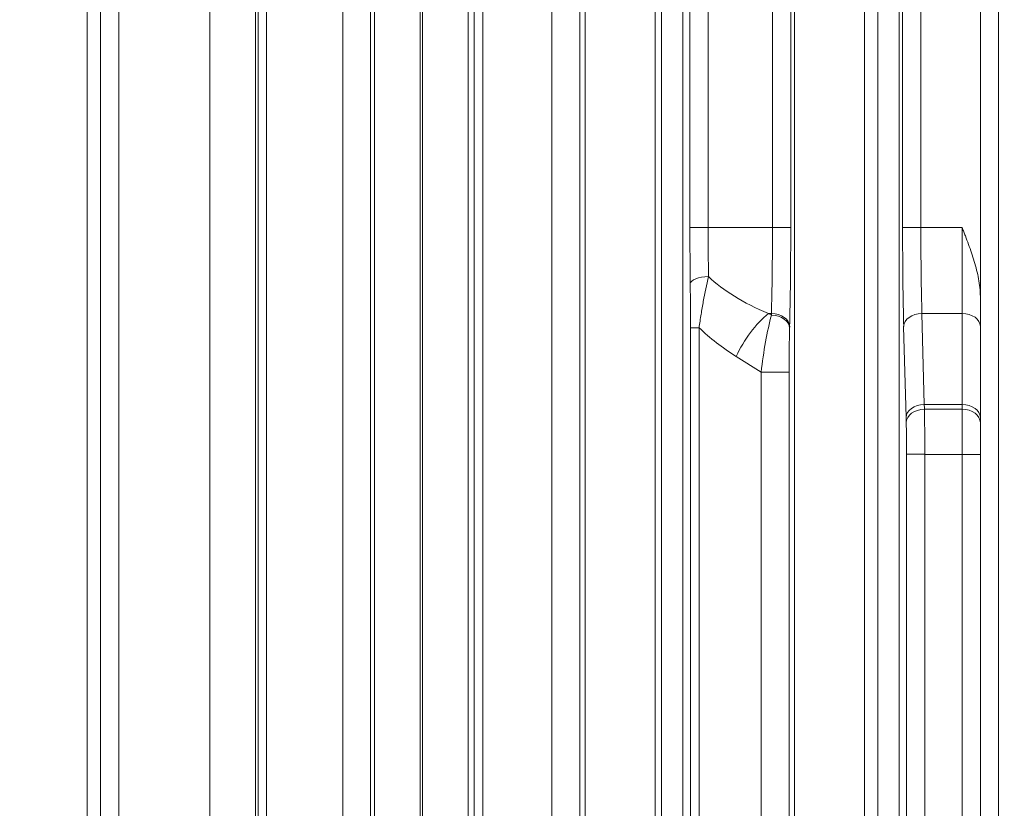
# Model space of a CAD drawing. Header units: millimetres. Extents: x 4 to 836, y 5 to 589.
# Tile 109 of 153: x 632 to 649, y 292 to 305. Entities that reach past the tile are written whole.
import ezdxf

# ---------------------------------------------------------------- set-up
doc = ezdxf.new("R2010")
doc.units = ezdxf.units.MM
doc.layers.add('1', color=7, linetype='Continuous', true_color=0xffffff)
doc.styles.add('ideas_simplex', font='simplex.shx')
doc.dimstyles.get("Standard").update_dxf_attribs({"dimtxt": 0.18, "dimasz": 0.18, "dimexe": 0.18, "dimexo": 0.0625, "dimgap": 0.09, "dimtad": 0, "dimtih": 1, "dimtoh": 1, "dimdec": 4, "dimzin": 0, "dimdsep": 46, "dimtxsty": 'Standard', "dimcen": 0.09, "dimadec": 0, "dimazin": 0, "dimtfac": 1, "dimtdec": 4, "dimtofl": 0, "dimtmove": 0, "dimatfit": 3, "dimfxl": 1, "dimtolj": 1, "dimtzin": 0, "dimarcsym": 0})

# ---------------------------------------------------------------- blocks, each defined once
blk = doc.blocks.new('_U8')
at = {"layer": '1', "color": 152, "lineweight": 13}
for p, q in [((693.603977, 317.597855), (616.177731, 317.597855)), ((666.128055, 256.097779), (616.177731, 256.097779))]:
    blk.add_line(p, q, dxfattribs=at)
at = {"layer": '1', "color": 27, "lineweight": 13}
blk.add_line((618.177731, 317.597855), (618.177731, 256.097779), dxfattribs=at)
at = {"layer": '1', "color": 87, "lineweight": 25}
for p, q in [((616.677731, 293.950317), (611.052731, 293.950317)), ((611.052731, 293.950317), (611.052731, 292.450317)), ((616.677731, 292.450317), (616.677731, 293.950317)), ((611.052731, 281.245317), (611.052731, 279.745317)), ((616.677731, 279.745317), (616.677731, 281.245317)), ((611.052731, 279.745317), (616.677731, 279.745317))]:
    blk.add_line(p, q, dxfattribs=at)
at = {"layer": '1', "color": 27, "lineweight": 18}
for points in [[(618.177731, 317.597855), (618.706712, 314.597857), (617.648751, 314.597853)], [(618.177731, 256.097779), (617.648751, 259.097777), (618.706712, 259.097781)]]:
    blk.add_solid(points, dxfattribs=at)
at = {"layer": '1', "color": 87, "linetype": 'Continuous', "lineweight": 25, "char_height": 3, "attachment_point": 7, "rotation": 90, "line_spacing_factor": 1.204819, "style": 'ideas_simplex'}
for s, insert in [('\\W1.2097;61,5', (609.211731, 281.192817)), ('\\W1.2097;2.42', (616.524231, 281.192817))]:
    blk.add_mtext(s, dxfattribs=dict(at, insert=insert))

msp = doc.modelspace()

# ---------------------------------------------------------------- linework, layer by layer
at = {"layer": '1', "color": 143, "linetype": 'Continuous', "lineweight": 18}
for p, q in [((648.604, 263.133), (648.604, 350.063)), ((633.604, 287.568), (633.604, 325.628)), ((648.304, 300.541), (648.304, 300.05)), ((648.304, 300.05), (648.304, 298.55)), ((648.304, 298.55), (648.304, 298.462)), ((648.304, 298.462), (648.304, 297.94)), ((647.393, 297.94), (647.39, 297.943)), ((648.304, 297.94), (648.304, 263.24))]:
    msp.add_line(p, q, dxfattribs=at)
at = {"layer": '1', "color": 143, "linetype": 'Continuous', "lineweight": 13}
for p, q in [((645.245, 286.236), (645.245, 326.96)), ((646.966, 326.94), (646.966, 286.256)), ((646.395, 326.71), (646.395, 286.486)), ((646.616, 286.474), (646.616, 326.722)), ((636.373, 325.937), (636.373, 287.259)), ((635.623, 287.489), (635.623, 325.706)), ((638.335, 287.5), (638.335, 325.695)), ((639.873, 325.651), (639.873, 287.544)), ((639.085, 325.424), (639.085, 287.772)), ((639.123, 287.775), (639.123, 325.421)), ((641.802, 287.674), (641.802, 325.522)), ((643.408, 325.451), (643.408, 287.745)), ((642.952, 325.25), (642.952, 287.945)), ((643.058, 287.948), (643.058, 325.248)), ((633.825, 288.56), (633.825, 324.635)), ((634.124, 324.635), (634.124, 288.56)), ((636.417, 288.481), (636.417, 324.715)), ((636.557, 324.715), (636.557, 288.481)), ((637.81, 288.514), (637.81, 324.682)), ((638.27, 324.682), (638.27, 288.514)), ((639.976, 288.574), (639.976, 324.621)), ((640.116, 324.621), (640.116, 288.574)), ((641.254, 288.604), (641.254, 324.591)), ((641.713, 324.591), (641.713, 288.604)), ((648.304, 300.541), (648.304, 312.655)), ((643.524, 301.676), (643.524, 311.519)), ((643.824, 311.519), (643.824, 301.676)), ((644.884, 301.676), (644.884, 311.519)), ((645.184, 311.519), (645.184, 301.676)), ((647.024, 301.676), (647.024, 311.519)), ((647.324, 311.519), (647.324, 301.676)), ((643.824, 301.676), (643.524, 301.676)), ((643.824, 301.676), (644.884, 301.676)), ((645.184, 301.676), (644.884, 301.676)), ((647.324, 301.676), (647.024, 301.676)), ((647.324, 301.676), (648.004, 301.676)), ((648.004, 300.262), (648.004, 301.676)), ((644.866, 300.262), (644.819, 300.262)), ((644.819, 300.262), (644.865, 300.233)), ((644.865, 300.233), (644.866, 300.262)), ((648.004, 300.262), (647.342, 300.262)), ((647.342, 300.262), (647.381, 298.762)), ((648.004, 298.762), (648.004, 300.262)), ((643.674, 300.028), (643.534, 300.028)), ((643.534, 288.553), (643.534, 300.028)), ((643.674, 300.028), (643.674, 288.553)), ((645.166, 300.05), (645.165, 300.021)), ((647.081, 298.55), (647.042, 300.05)), ((644.697, 299.296), (644.286, 299.555)), ((645.157, 299.296), (644.697, 299.296)), ((644.697, 288.338), (644.697, 299.296)), ((645.157, 299.296), (645.157, 288.338)), ((648.004, 298.762), (647.381, 298.762)), ((647.384, 298.686), (648.004, 298.686)), ((648.004, 298.686), (648.004, 298.762)), ((648.004, 297.94), (648.004, 298.686)), ((647.09, 274.881), (647.09, 297.943)), ((647.388, 297.944), (647.388, 274.881)), ((647.393, 297.94), (647.393, 257.874)), ((648.004, 297.94), (647.393, 297.94)), ((648.004, 263.24), (648.004, 297.94)), ((648.304, 297.94), (648.004, 297.94))]:
    msp.add_line(p, q, dxfattribs=at)
for centre, major_axis, ratio, start_param, end_param in [((643.585, 301.676), (0, -2.3), 0.026186, 4.712389, 5.127804), ((643.885, 301.676), (0, -2), 0.030114, 4.712389, 5.127804), ((644.823, 301.676), (0, -2), 0.030114, 0.785398, 1.570796), ((645.123, 301.676), (0, -2.3), 0.026186, 0.785398, 1.570796), ((647.085, 301.676), (0, -2.3), 0.026186, 4.712389, 5.497787), ((647.385, 301.676), (0, -2), 0.030114, 4.712389, 5.497787), ((643.829, 300.748), (0.3, 0.003), 0.403547, 1.566135, 3.112979), ((648.186, 301.676), (-4.762, 0), 0.419994, 0.415415, 0.785398), ((644.819, 299.555), (0.533, 0.846), 0.470381, 0.929444, 1.858888), ((644.866, 300.05), (0.3, -0.008), 0.706986, 0.037022, 1.589307), ((647.342, 300.05), (0.3, 0.008), 0.706986, 1.552285, 3.104571), ((648.004, 300.05), (-0.3, 0), 0.707107, 3.141593, 4.712389), ((644.878, 299.518), (-0.157, -1.081), 0.138573, 4.009587, 4.939031), ((644.865, 300.021), (0.3, -0.008), 0.706986, 0.037022, 1.589307), ((647.653, 301.676), (-4.762, 0), 0.629991, 0.581664, 0.785398), ((645.178, 299.518), (-0.006, -0.824), 0.024921, 4.055579, 4.985023), ((647.381, 298.55), (0.3, 0.008), 0.706986, 1.552285, 3.104571), ((647.384, 298.462), (0.3, 0.009), 0.745214, 1.548982, 3.102326), ((647.424, 300.176), (0, 2), 0.030114, 2.356194, 2.411865), ((647.371, 297.94), (0, -1), 0.01833, 1.573755, 2.411865), ((648.004, 298.55), (-0.3, 0), 0.707107, 3.141593, 4.712389), ((648.004, 298.462), (-0.3, 0), 0.745356, 3.141593, 4.712389), ((647.124, 300.176), (0, -2.3), 0.026186, 5.497788, 5.553458), ((647.072, 297.94), (0, -0.7), 0.026186, 1.575023, 2.411865)]:
    msp.add_ellipse(centre, major_axis=major_axis, ratio=ratio, start_param=start_param, end_param=end_param, dxfattribs=at)
at = {"layer": '1', "color": 143, "linetype": 'Continuous', "lineweight": 18}
for points, knots in [([(648.004, 301.676), (648.008, 301.665), (648.013, 301.653), (648.022, 301.63), (648.035, 301.596), (648.066, 301.515), (648.092, 301.446), (648.143, 301.307), (648.175, 301.214), (648.218, 301.073), (648.231, 301.025), (648.255, 300.93), (648.266, 300.882), (648.283, 300.785), (648.291, 300.737), (648.301, 300.639), (648.304, 300.59), (648.304, 300.541)], [0, 0, 0, 0, 0.03125, 0.03125, 0.0625, 0.125, 0.25, 0.25, 0.5, 0.5, 0.625, 0.625, 0.75, 0.75, 0.875, 0.875, 1, 1, 1, 1]), ([(647.09, 297.943), (647.091, 297.943), (647.099, 297.943), (647.13, 297.943), (647.152, 297.943), (647.207, 297.944), (647.24, 297.944), (647.312, 297.944), (647.35, 297.944), (647.388, 297.944)], [0, 0, 0, 0, 0.25, 0.25, 0.5, 0.5, 0.75, 0.75, 1, 1, 1, 1])]:
    msp.add_open_spline(points, degree=3, knots=knots, dxfattribs=at)
at = {"layer": '1', "color": 143, "linetype": 'Continuous', "lineweight": 13}
for points, knots in [([(643.534, 300.028), (643.534, 300.06), (643.534, 300.091), (643.534, 300.154), (643.534, 300.185), (643.534, 300.278), (643.533, 300.339), (643.532, 300.518), (643.531, 300.634), (643.53, 300.748)], [0, 0, 0, 0, 0.125, 0.125, 0.25, 0.25, 0.5, 0.5, 1, 1, 1, 1]), ([(643.829, 300.869), (643.8, 300.737), (643.771, 300.602), (643.732, 300.392), (643.72, 300.321), (643.702, 300.212), (643.696, 300.175), (643.685, 300.101), (643.68, 300.065), (643.674, 300.028)], [0, 0, 0, 0, 0.5, 0.5, 0.75, 0.75, 0.875, 0.875, 1, 1, 1, 1])]:
    msp.add_open_spline(points, degree=3, knots=knots, dxfattribs=at)
at = {"layer": '1', "color": 143, "linetype": 'Continuous', "lineweight": 18}
msp.add_open_spline([(647.39, 297.943), (647.389, 297.943), (647.389, 297.944), (647.388, 297.944)], degree=3, dxfattribs=at)

# ---------------------------------------------------------------- dimensions: what is measured, and where the dimension line sits
at = {"layer": '1', "color": 87, "linetype": 'Continuous', "lineweight": 25}
dim = msp.add_linear_dim(base=(618.178, 317.598), p1=(671.272, 256.098), p2=(696.104, 317.598), angle=270, text='<>\\P[\\C87;\\H3.00;\\Fsimplex.shx;2.42\\Fsimplex.shx;\\H3.00;\\C87; ]', dimstyle='Standard', override={"dimtxt": 3, "dimasz": 3, "dimexe": 2, "dimexo": 2.5, "dimgap": 1.5, "dimtad": 1, "dimtih": 0, "dimtoh": 0, "dimdec": 2, "dimlfac": 1, "dimzin": 8, "dimdsep": 44, "dimlunit": 2, "dimtxsty": 'ideas_simplex', "dimsah": 1, "dimse1": 0, "dimse2": 0, "dimsd1": 0, "dimsd2": 0, "dimclrd": 27, "dimclre": 152, "dimclrt": 87, "dimtol": 0, "dimtm": -0.1, "dimtfac": 0.5, "dimtdec": 2, "dimtofl": 1, "dimtmove": 0, "dimtzin": 8, "dimlwd": 13, "dimlwe": 13}, dxfattribs=at)
dim.commit()
dim.dimension.update_dxf_attribs({"geometry": '_U8', "text_midpoint": (618.178, 286.848), "dimtype": 160})

doc.saveas('drawing.dxf')
